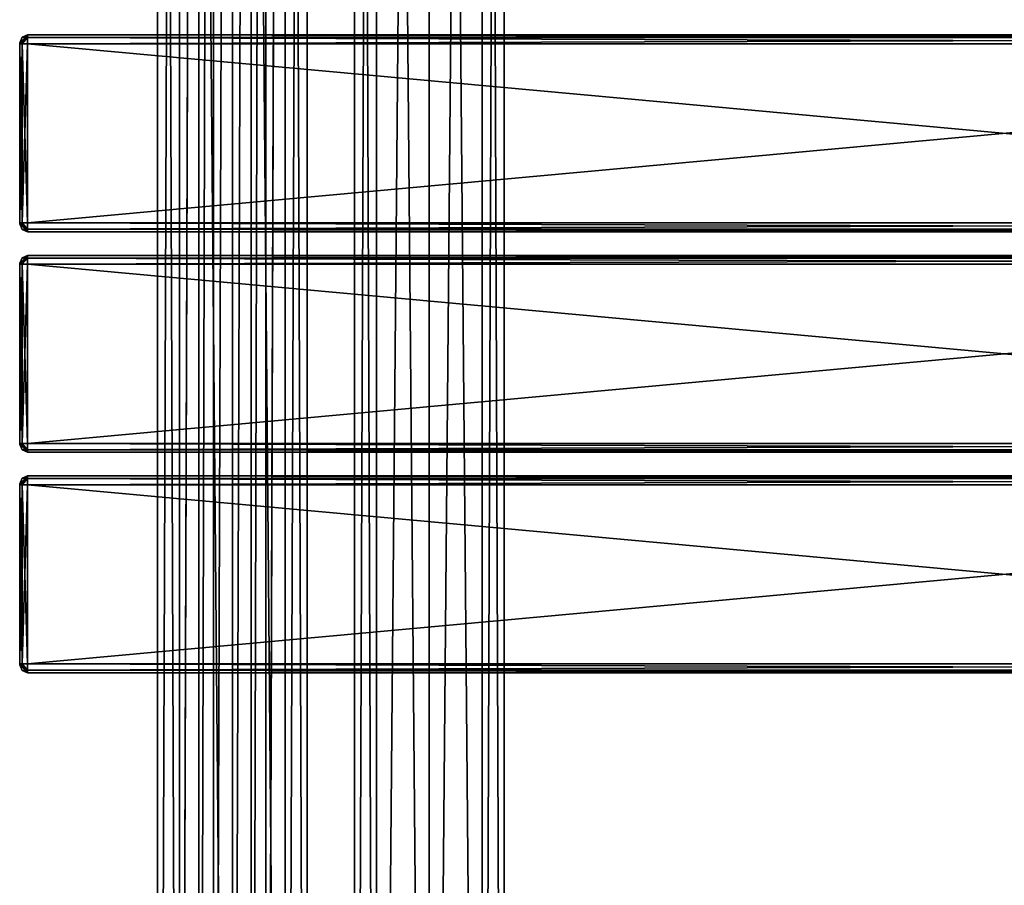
# Model space of a CAD drawing. Extents: x -54 to 446, y -6 to 1624.
# Tile 12 of 225: x -54 to 196, y 409 to 629. Entities that reach past the tile are written whole.
import ezdxf

# ---------------------------------------------------------------- set-up
doc = ezdxf.new("R2010")
doc.units = 0
doc.header["$LTSCALE"] = 46.933333
for name, color, linetype in [('215', 7, 'CONTINUOUS'), ('216', 7, 'CONTINUOUS'), ('247', 7, 'CONTINUOUS'), ('248', 7, 'CONTINUOUS'), ('471', 7, 'CONTINUOUS'), ('473', 7, 'CONTINUOUS'), ('474', 7, 'CONTINUOUS'), ('475', 7, 'CONTINUOUS'), ('476', 7, 'CONTINUOUS'), ('477', 7, 'CONTINUOUS'), ('478', 7, 'CONTINUOUS'), ('479', 7, 'CONTINUOUS'), ('480', 7, 'CONTINUOUS'), ('481', 7, 'CONTINUOUS'), ('482', 7, 'CONTINUOUS'), ('483', 7, 'CONTINUOUS'), ('484', 7, 'CONTINUOUS'), ('485', 7, 'CONTINUOUS'), ('486', 7, 'CONTINUOUS'), ('487', 7, 'CONTINUOUS'), ('488', 7, 'CONTINUOUS'), ('497', 7, 'CONTINUOUS'), ('499', 7, 'CONTINUOUS'), ('500', 7, 'CONTINUOUS'), ('501', 7, 'CONTINUOUS'), ('502', 7, 'CONTINUOUS'), ('503', 7, 'CONTINUOUS'), ('504', 7, 'CONTINUOUS'), ('505', 7, 'CONTINUOUS'), ('506', 7, 'CONTINUOUS'), ('507', 7, 'CONTINUOUS'), ('508', 7, 'CONTINUOUS'), ('509', 7, 'CONTINUOUS'), ('510', 7, 'CONTINUOUS'), ('511', 7, 'CONTINUOUS'), ('512', 7, 'CONTINUOUS'), ('513', 7, 'CONTINUOUS'), ('514', 7, 'CONTINUOUS'), ('523', 7, 'CONTINUOUS'), ('525', 7, 'CONTINUOUS'), ('526', 7, 'CONTINUOUS'), ('527', 7, 'CONTINUOUS'), ('528', 7, 'CONTINUOUS'), ('529', 7, 'CONTINUOUS'), ('530', 7, 'CONTINUOUS'), ('531', 7, 'CONTINUOUS'), ('532', 7, 'CONTINUOUS'), ('533', 7, 'CONTINUOUS'), ('534', 7, 'CONTINUOUS'), ('535', 7, 'CONTINUOUS'), ('536', 7, 'CONTINUOUS'), ('537', 7, 'CONTINUOUS'), ('538', 7, 'CONTINUOUS'), ('539', 7, 'CONTINUOUS'), ('540', 7, 'CONTINUOUS')]:
    doc.layers.add(name, color=color, linetype=linetype)

msp = doc.modelspace()

# ---------------------------------------------------------------- linework, layer by layer
at = {"layer": '215', "color": 7, "linetype": 'CONTINUOUS'}
for points in [[(0, 2, 19), (13.44, 2, 13.44), (0, 1534, 19), (0, 2, 19)], [(0, 1534, 19), (13.44, 2, 13.44), (13.44, 1534, 13.44), (0, 1534, 19)], [(8.52, 44.74, -16.98), (8.52, 1491.26, -16.98), (13.44, 1534, -13.44), (8.52, 44.74, -16.98)], [(8.52, 35.26, -16.98), (8.52, 44.74, -16.98), (13.44, 1534, -13.44), (8.52, 35.26, -16.98)], [(13.44, 2, -13.44), (8.52, 35.26, -16.98), (13.44, 1534, -13.44), (13.44, 2, -13.44)], [(19, 2), (13.44, 2, -13.44), (19, 1534), (19, 2)], [(19, 1534), (13.44, 2, -13.44), (13.44, 1534, -13.44), (19, 1534)], [(13.44, 2, 13.44), (19, 2), (13.44, 1534, 13.44), (13.44, 2, 13.44)], [(13.44, 1534, 13.44), (19, 2), (19, 1534), (13.44, 1534, 13.44)], [(4.79, 1487.51, -18.39), (8.52, 1491.26, -16.98), (4.79, 48.49, -18.39), (4.79, 1487.51, -18.39)], [(4.79, 48.49, -18.39), (8.52, 1491.26, -16.98), (8.52, 44.74, -16.98), (4.79, 48.49, -18.39)], [(0, 1486.25, -19), (4.79, 1487.51, -18.39), (0, 49.75, -19), (0, 1486.25, -19)], [(0, 49.75, -19), (4.79, 1487.51, -18.39), (4.79, 48.49, -18.39), (0, 49.75, -19)]]:
    msp.add_3dface(points, dxfattribs=at)
at = {"layer": '216', "color": 7, "linetype": 'CONTINUOUS'}
for points in [[(-19, 1534), (-13.44, 1534, -13.44), (-19, 2), (-19, 1534)], [(-19, 2), (-13.44, 1534, -13.44), (-13.44, 2, -13.44), (-19, 2)], [(-13.44, 1534, 13.44), (-19, 1534), (-13.44, 2, 13.44), (-13.44, 1534, 13.44)], [(-13.44, 2, 13.44), (-19, 1534), (-19, 2), (-13.44, 2, 13.44)], [(0, 2, 19), (0, 1534, 19), (-13.44, 1534, 13.44), (0, 2, 19)], [(0, 2, 19), (-13.44, 1534, 13.44), (-13.44, 2, 13.44), (0, 2, 19)], [(-13.44, 1534, -13.44), (-8.52, 1500.74, -16.98), (-13.44, 2, -13.44), (-13.44, 1534, -13.44)], [(-8.52, 1500.74, -16.98), (-8.52, 1491.26, -16.98), (-13.44, 2, -13.44), (-8.52, 1500.74, -16.98)], [(-13.44, 2, -13.44), (-8.52, 1491.26, -16.98), (-8.52, 44.74, -16.98), (-13.44, 2, -13.44)], [(-8.52, 1491.26, -16.98), (-4.79, 1487.51, -18.39), (-8.52, 44.74, -16.98), (-8.52, 1491.26, -16.98)], [(-8.52, 44.74, -16.98), (-4.79, 1487.51, -18.39), (-4.79, 48.49, -18.39), (-8.52, 44.74, -16.98)], [(-4.79, 1487.51, -18.39), (0, 1486.25, -19), (-4.79, 48.49, -18.39), (-4.79, 1487.51, -18.39)], [(0, 1486.25, -19), (0, 49.75, -19), (-4.79, 48.49, -18.39), (0, 1486.25, -19)]]:
    msp.add_3dface(points, dxfattribs=at)
at = {"layer": '247', "color": 7, "linetype": 'CONTINUOUS'}
for points in [[(63.44, 1534, 13.44), (50, 1534, 19), (63.44, 2, 13.44), (63.44, 1534, 13.44)], [(63.44, 2, 13.44), (50, 1534, 19), (50, 2, 19), (63.44, 2, 13.44)], [(50, 1534, -19), (63.44, 1534, -13.44), (50, 2, -19), (50, 1534, -19)], [(50, 2, -19), (63.44, 1534, -13.44), (63.44, 2, -13.44), (50, 2, -19)], [(69, 1534), (63.44, 1534, 13.44), (69, 2), (69, 1534)], [(69, 2), (63.44, 1534, 13.44), (63.44, 2, 13.44), (69, 2)], [(63.44, 1534, -13.44), (69, 1534), (63.44, 2, -13.44), (63.44, 1534, -13.44)], [(63.44, 2, -13.44), (69, 1534), (69, 2), (63.44, 2, -13.44)]]:
    msp.add_3dface(points, dxfattribs=at)
at = {"layer": '248', "color": 7, "linetype": 'CONTINUOUS'}
for points in [[(31, 1534), (36.56, 1534, -13.44), (31, 2), (31, 1534)], [(31, 2), (36.56, 1534, -13.44), (36.56, 2, -13.44), (31, 2)], [(36.56, 1534, 13.44), (31, 1534), (36.56, 2, 13.44), (36.56, 1534, 13.44)], [(36.56, 2, 13.44), (31, 1534), (31, 2), (36.56, 2, 13.44)], [(50, 2, 19), (50, 1534, 19), (36.56, 1534, 13.44), (50, 2, 19)], [(50, 1534, -19), (50, 2, -19), (36.56, 2, -13.44), (50, 1534, -19)], [(36.56, 1534, -13.44), (50, 1534, -19), (36.56, 2, -13.44), (36.56, 1534, -13.44)], [(50, 2, 19), (36.56, 1534, 13.44), (36.56, 2, 13.44), (50, 2, 19)]]:
    msp.add_3dface(points, dxfattribs=at)
at = {"layer": '471', "color": 7, "linetype": 'CONTINUOUS'}
for points in [[(-54, 511, 21.25), (-54, 510.93, 21.07), (-54, 511, 26.75), (-54, 511, 21.25)], [(-54, 511, 26.75), (-54, 510.93, 21.07), (-54, 510.93, 26.93), (-54, 511, 26.75)], [(-54, 510.93, 21.07), (-54, 510.75, 21), (-54, 510.93, 26.93), (-54, 510.93, 21.07)], [(-54, 510.93, 26.93), (-54, 510.75, 21), (-54, 510.75, 27), (-54, 510.93, 26.93)], [(-54, 510.75, 27), (-54, 510.75, 21), (-54, 465.25, 21), (-54, 510.75, 27)], [(-54, 465.25, 27), (-54, 510.75, 27), (-54, 465.25, 21), (-54, 465.25, 27)], [(-54, 465.07, 26.93), (-54, 465.25, 27), (-54, 465.07, 21.07), (-54, 465.07, 26.93)], [(-54, 465.07, 21.07), (-54, 465.25, 27), (-54, 465.25, 21), (-54, 465.07, 21.07)], [(-54, 465, 26.75), (-54, 465.07, 26.93), (-54, 465, 21.25), (-54, 465, 26.75)], [(-54, 465, 21.25), (-54, 465.07, 26.93), (-54, 465.07, 21.07), (-54, 465, 21.25)]]:
    msp.add_3dface(points, dxfattribs=at)
at = {"layer": '473', "color": 7, "linetype": 'CONTINUOUS'}
for points in [[(444, 510.75, 29), (-52, 510.75, 29), (444, 465.25, 29), (444, 510.75, 29)], [(-52, 510.75, 29), (-52, 465.25, 29), (444, 465.25, 29), (-52, 510.75, 29)]]:
    msp.add_3dface(points, dxfattribs=at)
at = {"layer": '474', "color": 7, "linetype": 'CONTINUOUS'}
for points in [[(444, 463, 26.75), (-52, 463, 26.75), (444, 463, 21.25), (444, 463, 26.75)], [(-52, 463, 26.75), (-52, 463, 21.25), (444, 463, 21.25), (-52, 463, 26.75)]]:
    msp.add_3dface(points, dxfattribs=at)
at = {"layer": '475', "color": 7, "linetype": 'CONTINUOUS'}
for points in [[(444, 465.25, 19), (-52, 465.25, 19), (444, 510.75, 19), (444, 465.25, 19)], [(-52, 465.25, 19), (-52, 510.75, 19), (444, 510.75, 19), (-52, 465.25, 19)]]:
    msp.add_3dface(points, dxfattribs=at)
at = {"layer": '476', "color": 7, "linetype": 'CONTINUOUS'}
for points in [[(-52, 513, 26.75), (444, 513, 26.75), (-52, 513, 21.25), (-52, 513, 26.75)], [(-52, 513, 21.25), (444, 513, 26.75), (444, 513, 21.25), (-52, 513, 21.25)]]:
    msp.add_3dface(points, dxfattribs=at)
at = {"layer": '477', "color": 7, "linetype": 'CONTINUOUS'}
for points in [[(-52, 513, 26.75), (-52, 512.34, 28.34), (444, 513, 26.75), (-52, 513, 26.75)], [(444, 513, 26.75), (-52, 512.34, 28.34), (444, 512.34, 28.34), (444, 513, 26.75)], [(-52, 512.34, 28.34), (-52, 510.75, 29), (444, 512.34, 28.34), (-52, 512.34, 28.34)], [(444, 512.34, 28.34), (-52, 510.75, 29), (444, 510.75, 29), (444, 512.34, 28.34)]]:
    msp.add_3dface(points, dxfattribs=at)
at = {"layer": '478', "color": 7, "linetype": 'CONTINUOUS'}
for points in [[(444, 465.25, 29), (-52, 465.25, 29), (-52, 463.66, 28.34), (444, 465.25, 29)], [(444, 465.25, 29), (-52, 463.66, 28.34), (444, 463.66, 28.34), (444, 465.25, 29)], [(-52, 463.66, 28.34), (-52, 463, 26.75), (444, 463.66, 28.34), (-52, 463.66, 28.34)], [(444, 463.66, 28.34), (-52, 463, 26.75), (444, 463, 26.75), (444, 463.66, 28.34)]]:
    msp.add_3dface(points, dxfattribs=at)
at = {"layer": '479', "color": 7, "linetype": 'CONTINUOUS'}
for points in [[(-52, 463.66, 19.66), (-52, 465.25, 19), (444, 463.66, 19.66), (-52, 463.66, 19.66)], [(444, 463.66, 19.66), (-52, 465.25, 19), (444, 465.25, 19), (444, 463.66, 19.66)], [(444, 463, 21.25), (-52, 463, 21.25), (-52, 463.66, 19.66), (444, 463, 21.25)], [(444, 463, 21.25), (-52, 463.66, 19.66), (444, 463.66, 19.66), (444, 463, 21.25)]]:
    msp.add_3dface(points, dxfattribs=at)
at = {"layer": '480', "color": 7, "linetype": 'CONTINUOUS'}
for points in [[(-52, 512.34, 19.66), (-52, 513, 21.25), (444, 512.34, 19.66), (-52, 512.34, 19.66)], [(444, 512.34, 19.66), (-52, 513, 21.25), (444, 513, 21.25), (444, 512.34, 19.66)], [(444, 510.75, 19), (-52, 510.75, 19), (-52, 512.34, 19.66), (444, 510.75, 19)], [(444, 510.75, 19), (-52, 512.34, 19.66), (444, 512.34, 19.66), (444, 510.75, 19)]]:
    msp.add_3dface(points, dxfattribs=at)
at = {"layer": '481', "color": 7, "linetype": 'CONTINUOUS'}
for points in [[(-52, 513, 21.25), (-52, 512.34, 19.66), (-53.41, 512.41, 21.25), (-52, 513, 21.25)], [(-52, 512.34, 19.66), (-54, 511, 21.25), (-53.41, 512.41, 21.25), (-52, 512.34, 19.66)], [(-54, 510.93, 21.07), (-54, 511, 21.25), (-52, 512.34, 19.66), (-54, 510.93, 21.07)], [(-52, 510.75, 19), (-54, 510.93, 21.07), (-52, 512.34, 19.66), (-52, 510.75, 19)], [(-54, 510.75, 21), (-54, 510.93, 21.07), (-53.41, 510.75, 19.59), (-54, 510.75, 21)], [(-54, 510.93, 21.07), (-52, 510.75, 19), (-53.41, 510.75, 19.59), (-54, 510.93, 21.07)]]:
    msp.add_3dface(points, dxfattribs=at)
at = {"layer": '482', "color": 7, "linetype": 'CONTINUOUS'}
for points in [[(-52, 513, 26.75), (-52, 513, 21.25), (-53.41, 512.41, 21.25), (-52, 513, 26.75)], [(-53.41, 512.41, 26.75), (-52, 513, 26.75), (-53.41, 512.41, 21.25), (-53.41, 512.41, 26.75)], [(-54, 511, 21.25), (-54, 511, 26.75), (-53.41, 512.41, 26.75), (-54, 511, 21.25)], [(-54, 511, 21.25), (-53.41, 512.41, 26.75), (-53.41, 512.41, 21.25), (-54, 511, 21.25)]]:
    msp.add_3dface(points, dxfattribs=at)
at = {"layer": '483', "color": 7, "linetype": 'CONTINUOUS'}
for points in [[(-54, 510.93, 26.93), (-52, 512.34, 28.34), (-52, 513, 26.75), (-54, 510.93, 26.93)], [(-54, 510.93, 26.93), (-52, 513, 26.75), (-53.41, 512.41, 26.75), (-54, 510.93, 26.93)], [(-54, 511, 26.75), (-54, 510.93, 26.93), (-53.41, 512.41, 26.75), (-54, 511, 26.75)], [(-54, 510.93, 26.93), (-54, 510.75, 27), (-52, 512.34, 28.34), (-54, 510.93, 26.93)], [(-52, 512.34, 28.34), (-54, 510.75, 27), (-53.41, 510.75, 28.41), (-52, 512.34, 28.34)], [(-52, 510.75, 29), (-52, 512.34, 28.34), (-53.41, 510.75, 28.41), (-52, 510.75, 29)]]:
    msp.add_3dface(points, dxfattribs=at)
at = {"layer": '484', "color": 7, "linetype": 'CONTINUOUS'}
for points in [[(-54, 510.75, 27), (-54, 465.25, 27), (-53.41, 465.25, 28.41), (-54, 510.75, 27)], [(-54, 510.75, 27), (-53.41, 465.25, 28.41), (-53.41, 510.75, 28.41), (-54, 510.75, 27)], [(-52, 465.25, 29), (-52, 510.75, 29), (-53.41, 510.75, 28.41), (-52, 465.25, 29)], [(-53.41, 465.25, 28.41), (-52, 465.25, 29), (-53.41, 510.75, 28.41), (-53.41, 465.25, 28.41)]]:
    msp.add_3dface(points, dxfattribs=at)
at = {"layer": '485', "color": 7, "linetype": 'CONTINUOUS'}
for points in [[(-54, 465.25, 27), (-54, 465.07, 26.93), (-53.41, 465.25, 28.41), (-54, 465.25, 27)], [(-52, 465.25, 29), (-54, 465.07, 26.93), (-52, 463.66, 28.34), (-52, 465.25, 29)], [(-54, 465.07, 26.93), (-52, 465.25, 29), (-53.41, 465.25, 28.41), (-54, 465.07, 26.93)], [(-54, 465.07, 26.93), (-54, 465, 26.75), (-52, 463.66, 28.34), (-54, 465.07, 26.93)], [(-52, 463.66, 28.34), (-54, 465, 26.75), (-53.41, 463.59, 26.75), (-52, 463.66, 28.34)], [(-52, 463, 26.75), (-52, 463.66, 28.34), (-53.41, 463.59, 26.75), (-52, 463, 26.75)]]:
    msp.add_3dface(points, dxfattribs=at)
at = {"layer": '486', "color": 7, "linetype": 'CONTINUOUS'}
for points in [[(-54, 465, 26.75), (-54, 465, 21.25), (-53.41, 463.59, 21.25), (-54, 465, 26.75)], [(-54, 465, 26.75), (-53.41, 463.59, 21.25), (-53.41, 463.59, 26.75), (-54, 465, 26.75)], [(-52, 463, 21.25), (-52, 463, 26.75), (-53.41, 463.59, 26.75), (-52, 463, 21.25)], [(-53.41, 463.59, 21.25), (-52, 463, 21.25), (-53.41, 463.59, 26.75), (-53.41, 463.59, 21.25)]]:
    msp.add_3dface(points, dxfattribs=at)
at = {"layer": '487', "color": 7, "linetype": 'CONTINUOUS'}
for points in [[(-54, 465.07, 21.07), (-54, 465.25, 21), (-52, 463.66, 19.66), (-54, 465.07, 21.07)], [(-52, 463.66, 19.66), (-54, 465.25, 21), (-53.41, 465.25, 19.59), (-52, 463.66, 19.66)], [(-54, 465, 21.25), (-54, 465.07, 21.07), (-53.41, 463.59, 21.25), (-54, 465, 21.25)], [(-52, 463, 21.25), (-54, 465.07, 21.07), (-52, 463.66, 19.66), (-52, 463, 21.25)], [(-54, 465.07, 21.07), (-52, 463, 21.25), (-53.41, 463.59, 21.25), (-54, 465.07, 21.07)], [(-52, 465.25, 19), (-52, 463.66, 19.66), (-53.41, 465.25, 19.59), (-52, 465.25, 19)]]:
    msp.add_3dface(points, dxfattribs=at)
at = {"layer": '488', "color": 7, "linetype": 'CONTINUOUS'}
for points in [[(-54, 465.25, 21), (-54, 510.75, 21), (-53.41, 510.75, 19.59), (-54, 465.25, 21)], [(-53.41, 465.25, 19.59), (-54, 465.25, 21), (-53.41, 510.75, 19.59), (-53.41, 465.25, 19.59)], [(-52, 510.75, 19), (-52, 465.25, 19), (-53.41, 465.25, 19.59), (-52, 510.75, 19)], [(-52, 510.75, 19), (-53.41, 465.25, 19.59), (-53.41, 510.75, 19.59), (-52, 510.75, 19)]]:
    msp.add_3dface(points, dxfattribs=at)
at = {"layer": '497', "color": 7, "linetype": 'CONTINUOUS'}
for points in [[(-54, 566.93, 26.93), (-54, 567, 26.75), (-54, 566.93, 21.07), (-54, 566.93, 26.93)], [(-54, 566.93, 21.07), (-54, 567, 26.75), (-54, 567, 21.25), (-54, 566.93, 21.07)], [(-54, 566.75, 27), (-54, 566.93, 26.93), (-54, 566.75, 21), (-54, 566.75, 27)], [(-54, 566.75, 21), (-54, 566.93, 26.93), (-54, 566.93, 21.07), (-54, 566.75, 21)], [(-54, 521.25, 27), (-54, 566.75, 27), (-54, 521.25, 21), (-54, 521.25, 27)], [(-54, 521.25, 21), (-54, 566.75, 27), (-54, 566.75, 21), (-54, 521.25, 21)], [(-54, 521.07, 26.93), (-54, 521.25, 27), (-54, 521.07, 21.07), (-54, 521.07, 26.93)], [(-54, 521.07, 21.07), (-54, 521.25, 27), (-54, 521.25, 21), (-54, 521.07, 21.07)], [(-54, 521, 26.75), (-54, 521.07, 26.93), (-54, 521, 21.25), (-54, 521, 26.75)], [(-54, 521, 21.25), (-54, 521.07, 26.93), (-54, 521.07, 21.07), (-54, 521, 21.25)]]:
    msp.add_3dface(points, dxfattribs=at)
at = {"layer": '499', "color": 7, "linetype": 'CONTINUOUS'}
for points in [[(-52, 569, 26.75), (-52, 568.34, 28.34), (444, 569, 26.75), (-52, 569, 26.75)], [(444, 569, 26.75), (-52, 568.34, 28.34), (444, 568.34, 28.34), (444, 569, 26.75)], [(-52, 568.34, 28.34), (-52, 566.75, 29), (444, 568.34, 28.34), (-52, 568.34, 28.34)], [(444, 568.34, 28.34), (-52, 566.75, 29), (444, 566.75, 29), (444, 568.34, 28.34)]]:
    msp.add_3dface(points, dxfattribs=at)
at = {"layer": '500', "color": 7, "linetype": 'CONTINUOUS'}
for points in [[(444, 566.75, 29), (-52, 566.75, 29), (444, 521.25, 29), (444, 566.75, 29)], [(-52, 566.75, 29), (-52, 521.25, 29), (444, 521.25, 29), (-52, 566.75, 29)]]:
    msp.add_3dface(points, dxfattribs=at)
at = {"layer": '501', "color": 7, "linetype": 'CONTINUOUS'}
for points in [[(444, 521.25, 29), (-52, 521.25, 29), (-52, 519.66, 28.34), (444, 521.25, 29)], [(444, 521.25, 29), (-52, 519.66, 28.34), (444, 519.66, 28.34), (444, 521.25, 29)], [(-52, 519.66, 28.34), (-52, 519, 26.75), (444, 519.66, 28.34), (-52, 519.66, 28.34)], [(444, 519.66, 28.34), (-52, 519, 26.75), (444, 519, 26.75), (444, 519.66, 28.34)]]:
    msp.add_3dface(points, dxfattribs=at)
at = {"layer": '502', "color": 7, "linetype": 'CONTINUOUS'}
for points in [[(444, 519, 26.75), (-52, 519, 26.75), (444, 519, 21.25), (444, 519, 26.75)], [(-52, 519, 26.75), (-52, 519, 21.25), (444, 519, 21.25), (-52, 519, 26.75)]]:
    msp.add_3dface(points, dxfattribs=at)
at = {"layer": '503', "color": 7, "linetype": 'CONTINUOUS'}
for points in [[(-52, 519.66, 19.66), (-52, 521.25, 19), (444, 519.66, 19.66), (-52, 519.66, 19.66)], [(444, 519.66, 19.66), (-52, 521.25, 19), (444, 521.25, 19), (444, 519.66, 19.66)], [(444, 519, 21.25), (-52, 519, 21.25), (-52, 519.66, 19.66), (444, 519, 21.25)], [(444, 519, 21.25), (-52, 519.66, 19.66), (444, 519.66, 19.66), (444, 519, 21.25)]]:
    msp.add_3dface(points, dxfattribs=at)
at = {"layer": '504', "color": 7, "linetype": 'CONTINUOUS'}
for points in [[(444, 521.25, 19), (-52, 521.25, 19), (444, 566.75, 19), (444, 521.25, 19)], [(-52, 521.25, 19), (-52, 566.75, 19), (444, 566.75, 19), (-52, 521.25, 19)]]:
    msp.add_3dface(points, dxfattribs=at)
at = {"layer": '505', "color": 7, "linetype": 'CONTINUOUS'}
for points in [[(-52, 568.34, 19.66), (-52, 569, 21.25), (444, 568.34, 19.66), (-52, 568.34, 19.66)], [(444, 568.34, 19.66), (-52, 569, 21.25), (444, 569, 21.25), (444, 568.34, 19.66)], [(444, 566.75, 19), (-52, 566.75, 19), (-52, 568.34, 19.66), (444, 566.75, 19)], [(444, 566.75, 19), (-52, 568.34, 19.66), (444, 568.34, 19.66), (444, 566.75, 19)]]:
    msp.add_3dface(points, dxfattribs=at)
at = {"layer": '506', "color": 7, "linetype": 'CONTINUOUS'}
for points in [[(-52, 569, 26.75), (444, 569, 26.75), (-52, 569, 21.25), (-52, 569, 26.75)], [(-52, 569, 21.25), (444, 569, 26.75), (444, 569, 21.25), (-52, 569, 21.25)]]:
    msp.add_3dface(points, dxfattribs=at)
at = {"layer": '507', "color": 7, "linetype": 'CONTINUOUS'}
for points in [[(-54, 566.93, 26.93), (-52, 568.34, 28.34), (-52, 569, 26.75), (-54, 566.93, 26.93)], [(-54, 566.93, 26.93), (-52, 569, 26.75), (-53.41, 568.41, 26.75), (-54, 566.93, 26.93)], [(-54, 567, 26.75), (-54, 566.93, 26.93), (-53.41, 568.41, 26.75), (-54, 567, 26.75)], [(-54, 566.93, 26.93), (-54, 566.75, 27), (-52, 568.34, 28.34), (-54, 566.93, 26.93)], [(-52, 568.34, 28.34), (-54, 566.75, 27), (-53.41, 566.75, 28.41), (-52, 568.34, 28.34)], [(-52, 566.75, 29), (-52, 568.34, 28.34), (-53.41, 566.75, 28.41), (-52, 566.75, 29)]]:
    msp.add_3dface(points, dxfattribs=at)
at = {"layer": '508', "color": 7, "linetype": 'CONTINUOUS'}
for points in [[(-54, 566.75, 27), (-54, 521.25, 27), (-53.41, 521.25, 28.41), (-54, 566.75, 27)], [(-54, 566.75, 27), (-53.41, 521.25, 28.41), (-53.41, 566.75, 28.41), (-54, 566.75, 27)], [(-52, 521.25, 29), (-52, 566.75, 29), (-53.41, 566.75, 28.41), (-52, 521.25, 29)], [(-53.41, 521.25, 28.41), (-52, 521.25, 29), (-53.41, 566.75, 28.41), (-53.41, 521.25, 28.41)]]:
    msp.add_3dface(points, dxfattribs=at)
at = {"layer": '509', "color": 7, "linetype": 'CONTINUOUS'}
for points in [[(-54, 521.25, 27), (-54, 521.07, 26.93), (-53.41, 521.25, 28.41), (-54, 521.25, 27)], [(-52, 521.25, 29), (-54, 521.07, 26.93), (-52, 519.66, 28.34), (-52, 521.25, 29)], [(-54, 521.07, 26.93), (-52, 521.25, 29), (-53.41, 521.25, 28.41), (-54, 521.07, 26.93)], [(-54, 521.07, 26.93), (-54, 521, 26.75), (-52, 519.66, 28.34), (-54, 521.07, 26.93)], [(-52, 519.66, 28.34), (-54, 521, 26.75), (-53.41, 519.59, 26.75), (-52, 519.66, 28.34)], [(-52, 519, 26.75), (-52, 519.66, 28.34), (-53.41, 519.59, 26.75), (-52, 519, 26.75)]]:
    msp.add_3dface(points, dxfattribs=at)
at = {"layer": '510', "color": 7, "linetype": 'CONTINUOUS'}
for points in [[(-54, 521, 26.75), (-54, 521, 21.25), (-53.41, 519.59, 21.25), (-54, 521, 26.75)], [(-54, 521, 26.75), (-53.41, 519.59, 21.25), (-53.41, 519.59, 26.75), (-54, 521, 26.75)], [(-52, 519, 21.25), (-52, 519, 26.75), (-53.41, 519.59, 26.75), (-52, 519, 21.25)], [(-53.41, 519.59, 21.25), (-52, 519, 21.25), (-53.41, 519.59, 26.75), (-53.41, 519.59, 21.25)]]:
    msp.add_3dface(points, dxfattribs=at)
at = {"layer": '511', "color": 7, "linetype": 'CONTINUOUS'}
for points in [[(-54, 521.07, 21.07), (-54, 521.25, 21), (-52, 519.66, 19.66), (-54, 521.07, 21.07)], [(-52, 519.66, 19.66), (-54, 521.25, 21), (-53.41, 521.25, 19.59), (-52, 519.66, 19.66)], [(-54, 521, 21.25), (-54, 521.07, 21.07), (-53.41, 519.59, 21.25), (-54, 521, 21.25)], [(-52, 519, 21.25), (-54, 521.07, 21.07), (-52, 519.66, 19.66), (-52, 519, 21.25)], [(-54, 521.07, 21.07), (-52, 519, 21.25), (-53.41, 519.59, 21.25), (-54, 521.07, 21.07)], [(-52, 521.25, 19), (-52, 519.66, 19.66), (-53.41, 521.25, 19.59), (-52, 521.25, 19)]]:
    msp.add_3dface(points, dxfattribs=at)
at = {"layer": '512', "color": 7, "linetype": 'CONTINUOUS'}
for points in [[(-54, 521.25, 21), (-54, 566.75, 21), (-53.41, 566.75, 19.59), (-54, 521.25, 21)], [(-54, 521.25, 21), (-53.41, 566.75, 19.59), (-53.41, 521.25, 19.59), (-54, 521.25, 21)], [(-52, 566.75, 19), (-52, 521.25, 19), (-53.41, 521.25, 19.59), (-52, 566.75, 19)], [(-53.41, 566.75, 19.59), (-52, 566.75, 19), (-53.41, 521.25, 19.59), (-53.41, 566.75, 19.59)]]:
    msp.add_3dface(points, dxfattribs=at)
at = {"layer": '513', "color": 7, "linetype": 'CONTINUOUS'}
for points in [[(-52, 568.34, 19.66), (-54, 567, 21.25), (-53.41, 568.41, 21.25), (-52, 568.34, 19.66)], [(-54, 566.93, 21.07), (-54, 567, 21.25), (-52, 568.34, 19.66), (-54, 566.93, 21.07)], [(-52, 566.75, 19), (-54, 566.93, 21.07), (-52, 568.34, 19.66), (-52, 566.75, 19)], [(-52, 569, 21.25), (-52, 568.34, 19.66), (-53.41, 568.41, 21.25), (-52, 569, 21.25)], [(-54, 566.75, 21), (-54, 566.93, 21.07), (-53.41, 566.75, 19.59), (-54, 566.75, 21)], [(-54, 566.93, 21.07), (-52, 566.75, 19), (-53.41, 566.75, 19.59), (-54, 566.93, 21.07)]]:
    msp.add_3dface(points, dxfattribs=at)
at = {"layer": '514', "color": 7, "linetype": 'CONTINUOUS'}
for points in [[(-54, 567, 21.25), (-54, 567, 26.75), (-53.41, 568.41, 26.75), (-54, 567, 21.25)], [(-53.41, 568.41, 21.25), (-54, 567, 21.25), (-53.41, 568.41, 26.75), (-53.41, 568.41, 21.25)], [(-52, 569, 26.75), (-52, 569, 21.25), (-53.41, 568.41, 21.25), (-52, 569, 26.75)], [(-52, 569, 26.75), (-53.41, 568.41, 21.25), (-53.41, 568.41, 26.75), (-52, 569, 26.75)]]:
    msp.add_3dface(points, dxfattribs=at)
at = {"layer": '523', "color": 7, "linetype": 'CONTINUOUS'}
for points in [[(-54, 622.93, 26.93), (-54, 623, 26.75), (-54, 622.93, 21.07), (-54, 622.93, 26.93)], [(-54, 622.93, 21.07), (-54, 623, 26.75), (-54, 623, 21.25), (-54, 622.93, 21.07)], [(-54, 622.75, 27), (-54, 622.93, 26.93), (-54, 622.75, 21), (-54, 622.75, 27)], [(-54, 622.75, 21), (-54, 622.93, 26.93), (-54, 622.93, 21.07), (-54, 622.75, 21)], [(-54, 577.25, 27), (-54, 622.75, 27), (-54, 577.25, 21), (-54, 577.25, 27)], [(-54, 577.25, 21), (-54, 622.75, 27), (-54, 622.75, 21), (-54, 577.25, 21)], [(-54, 577.07, 26.93), (-54, 577.25, 27), (-54, 577.07, 21.07), (-54, 577.07, 26.93)], [(-54, 577.07, 21.07), (-54, 577.25, 27), (-54, 577.25, 21), (-54, 577.07, 21.07)], [(-54, 577, 26.75), (-54, 577.07, 26.93), (-54, 577, 21.25), (-54, 577, 26.75)], [(-54, 577, 21.25), (-54, 577.07, 26.93), (-54, 577.07, 21.07), (-54, 577, 21.25)]]:
    msp.add_3dface(points, dxfattribs=at)
at = {"layer": '525', "color": 7, "linetype": 'CONTINUOUS'}
for points in [[(-52, 625, 26.75), (-52, 624.34, 28.34), (444, 625, 26.75), (-52, 625, 26.75)], [(444, 625, 26.75), (-52, 624.34, 28.34), (444, 624.34, 28.34), (444, 625, 26.75)], [(-52, 624.34, 28.34), (-52, 622.75, 29), (444, 624.34, 28.34), (-52, 624.34, 28.34)], [(444, 624.34, 28.34), (-52, 622.75, 29), (444, 622.75, 29), (444, 624.34, 28.34)]]:
    msp.add_3dface(points, dxfattribs=at)
at = {"layer": '526', "color": 7, "linetype": 'CONTINUOUS'}
for points in [[(444, 622.75, 29), (-52, 622.75, 29), (444, 577.25, 29), (444, 622.75, 29)], [(-52, 622.75, 29), (-52, 577.25, 29), (444, 577.25, 29), (-52, 622.75, 29)]]:
    msp.add_3dface(points, dxfattribs=at)
at = {"layer": '527', "color": 7, "linetype": 'CONTINUOUS'}
for points in [[(444, 577.25, 29), (-52, 577.25, 29), (-52, 575.66, 28.34), (444, 577.25, 29)], [(444, 577.25, 29), (-52, 575.66, 28.34), (444, 575.66, 28.34), (444, 577.25, 29)], [(-52, 575.66, 28.34), (-52, 575, 26.75), (444, 575.66, 28.34), (-52, 575.66, 28.34)], [(444, 575.66, 28.34), (-52, 575, 26.75), (444, 575, 26.75), (444, 575.66, 28.34)]]:
    msp.add_3dface(points, dxfattribs=at)
at = {"layer": '528', "color": 7, "linetype": 'CONTINUOUS'}
for points in [[(444, 575, 26.75), (-52, 575, 26.75), (444, 575, 21.25), (444, 575, 26.75)], [(-52, 575, 26.75), (-52, 575, 21.25), (444, 575, 21.25), (-52, 575, 26.75)]]:
    msp.add_3dface(points, dxfattribs=at)
at = {"layer": '529', "color": 7, "linetype": 'CONTINUOUS'}
for points in [[(-52, 575.66, 19.66), (-52, 577.25, 19), (444, 575.66, 19.66), (-52, 575.66, 19.66)], [(444, 575.66, 19.66), (-52, 577.25, 19), (444, 577.25, 19), (444, 575.66, 19.66)], [(444, 575, 21.25), (-52, 575, 21.25), (-52, 575.66, 19.66), (444, 575, 21.25)], [(444, 575, 21.25), (-52, 575.66, 19.66), (444, 575.66, 19.66), (444, 575, 21.25)]]:
    msp.add_3dface(points, dxfattribs=at)
at = {"layer": '530', "color": 7, "linetype": 'CONTINUOUS'}
for points in [[(444, 577.25, 19), (-52, 577.25, 19), (444, 622.75, 19), (444, 577.25, 19)], [(-52, 577.25, 19), (-52, 622.75, 19), (444, 622.75, 19), (-52, 577.25, 19)]]:
    msp.add_3dface(points, dxfattribs=at)
at = {"layer": '531', "color": 7, "linetype": 'CONTINUOUS'}
for points in [[(-52, 624.34, 19.66), (-52, 625, 21.25), (444, 624.34, 19.66), (-52, 624.34, 19.66)], [(444, 624.34, 19.66), (-52, 625, 21.25), (444, 625, 21.25), (444, 624.34, 19.66)], [(444, 622.75, 19), (-52, 622.75, 19), (-52, 624.34, 19.66), (444, 622.75, 19)], [(444, 622.75, 19), (-52, 624.34, 19.66), (444, 624.34, 19.66), (444, 622.75, 19)]]:
    msp.add_3dface(points, dxfattribs=at)
at = {"layer": '532', "color": 7, "linetype": 'CONTINUOUS'}
for points in [[(-52, 625, 26.75), (444, 625, 26.75), (-52, 625, 21.25), (-52, 625, 26.75)], [(-52, 625, 21.25), (444, 625, 26.75), (444, 625, 21.25), (-52, 625, 21.25)]]:
    msp.add_3dface(points, dxfattribs=at)
at = {"layer": '533', "color": 7, "linetype": 'CONTINUOUS'}
for points in [[(-54, 622.93, 26.93), (-52, 624.34, 28.34), (-52, 625, 26.75), (-54, 622.93, 26.93)], [(-54, 622.93, 26.93), (-52, 625, 26.75), (-53.41, 624.41, 26.75), (-54, 622.93, 26.93)], [(-54, 623, 26.75), (-54, 622.93, 26.93), (-53.41, 624.41, 26.75), (-54, 623, 26.75)], [(-54, 622.93, 26.93), (-54, 622.75, 27), (-52, 624.34, 28.34), (-54, 622.93, 26.93)], [(-52, 624.34, 28.34), (-54, 622.75, 27), (-53.41, 622.75, 28.41), (-52, 624.34, 28.34)], [(-52, 622.75, 29), (-52, 624.34, 28.34), (-53.41, 622.75, 28.41), (-52, 622.75, 29)]]:
    msp.add_3dface(points, dxfattribs=at)
at = {"layer": '534', "color": 7, "linetype": 'CONTINUOUS'}
for points in [[(-54, 622.75, 27), (-54, 577.25, 27), (-53.41, 577.25, 28.41), (-54, 622.75, 27)], [(-54, 622.75, 27), (-53.41, 577.25, 28.41), (-53.41, 622.75, 28.41), (-54, 622.75, 27)], [(-52, 577.25, 29), (-52, 622.75, 29), (-53.41, 622.75, 28.41), (-52, 577.25, 29)], [(-53.41, 577.25, 28.41), (-52, 577.25, 29), (-53.41, 622.75, 28.41), (-53.41, 577.25, 28.41)]]:
    msp.add_3dface(points, dxfattribs=at)
at = {"layer": '535', "color": 7, "linetype": 'CONTINUOUS'}
for points in [[(-54, 577.25, 27), (-54, 577.07, 26.93), (-53.41, 577.25, 28.41), (-54, 577.25, 27)], [(-52, 577.25, 29), (-54, 577.07, 26.93), (-52, 575.66, 28.34), (-52, 577.25, 29)], [(-54, 577.07, 26.93), (-52, 577.25, 29), (-53.41, 577.25, 28.41), (-54, 577.07, 26.93)], [(-54, 577.07, 26.93), (-54, 577, 26.75), (-52, 575.66, 28.34), (-54, 577.07, 26.93)], [(-52, 575.66, 28.34), (-54, 577, 26.75), (-53.41, 575.59, 26.75), (-52, 575.66, 28.34)], [(-52, 575, 26.75), (-52, 575.66, 28.34), (-53.41, 575.59, 26.75), (-52, 575, 26.75)]]:
    msp.add_3dface(points, dxfattribs=at)
at = {"layer": '536', "color": 7, "linetype": 'CONTINUOUS'}
for points in [[(-54, 577, 26.75), (-54, 577, 21.25), (-53.41, 575.59, 21.25), (-54, 577, 26.75)], [(-54, 577, 26.75), (-53.41, 575.59, 21.25), (-53.41, 575.59, 26.75), (-54, 577, 26.75)], [(-52, 575, 21.25), (-52, 575, 26.75), (-53.41, 575.59, 26.75), (-52, 575, 21.25)], [(-53.41, 575.59, 21.25), (-52, 575, 21.25), (-53.41, 575.59, 26.75), (-53.41, 575.59, 21.25)]]:
    msp.add_3dface(points, dxfattribs=at)
at = {"layer": '537', "color": 7, "linetype": 'CONTINUOUS'}
for points in [[(-54, 577.07, 21.07), (-54, 577.25, 21), (-52, 575.66, 19.66), (-54, 577.07, 21.07)], [(-52, 575.66, 19.66), (-54, 577.25, 21), (-53.41, 577.25, 19.59), (-52, 575.66, 19.66)], [(-54, 577, 21.25), (-54, 577.07, 21.07), (-53.41, 575.59, 21.25), (-54, 577, 21.25)], [(-52, 575, 21.25), (-54, 577.07, 21.07), (-52, 575.66, 19.66), (-52, 575, 21.25)], [(-54, 577.07, 21.07), (-52, 575, 21.25), (-53.41, 575.59, 21.25), (-54, 577.07, 21.07)], [(-52, 577.25, 19), (-52, 575.66, 19.66), (-53.41, 577.25, 19.59), (-52, 577.25, 19)]]:
    msp.add_3dface(points, dxfattribs=at)
at = {"layer": '538', "color": 7, "linetype": 'CONTINUOUS'}
for points in [[(-54, 577.25, 21), (-54, 622.75, 21), (-53.41, 622.75, 19.59), (-54, 577.25, 21)], [(-54, 577.25, 21), (-53.41, 622.75, 19.59), (-53.41, 577.25, 19.59), (-54, 577.25, 21)], [(-52, 622.75, 19), (-52, 577.25, 19), (-53.41, 577.25, 19.59), (-52, 622.75, 19)], [(-53.41, 622.75, 19.59), (-52, 622.75, 19), (-53.41, 577.25, 19.59), (-53.41, 622.75, 19.59)]]:
    msp.add_3dface(points, dxfattribs=at)
at = {"layer": '539', "color": 7, "linetype": 'CONTINUOUS'}
for points in [[(-52, 625, 21.25), (-52, 624.34, 19.66), (-53.41, 624.41, 21.25), (-52, 625, 21.25)], [(-52, 624.34, 19.66), (-54, 623, 21.25), (-53.41, 624.41, 21.25), (-52, 624.34, 19.66)], [(-54, 622.93, 21.07), (-54, 623, 21.25), (-52, 624.34, 19.66), (-54, 622.93, 21.07)], [(-52, 622.75, 19), (-54, 622.93, 21.07), (-52, 624.34, 19.66), (-52, 622.75, 19)], [(-54, 622.75, 21), (-54, 622.93, 21.07), (-53.41, 622.75, 19.59), (-54, 622.75, 21)], [(-54, 622.93, 21.07), (-52, 622.75, 19), (-53.41, 622.75, 19.59), (-54, 622.93, 21.07)]]:
    msp.add_3dface(points, dxfattribs=at)
at = {"layer": '540', "color": 7, "linetype": 'CONTINUOUS'}
for points in [[(-52, 625, 26.75), (-52, 625, 21.25), (-53.41, 624.41, 21.25), (-52, 625, 26.75)], [(-52, 625, 26.75), (-53.41, 624.41, 21.25), (-53.41, 624.41, 26.75), (-52, 625, 26.75)], [(-54, 623, 21.25), (-54, 623, 26.75), (-53.41, 624.41, 26.75), (-54, 623, 21.25)], [(-53.41, 624.41, 21.25), (-54, 623, 21.25), (-53.41, 624.41, 26.75), (-53.41, 624.41, 21.25)]]:
    msp.add_3dface(points, dxfattribs=at)

doc.saveas('drawing.dxf')
